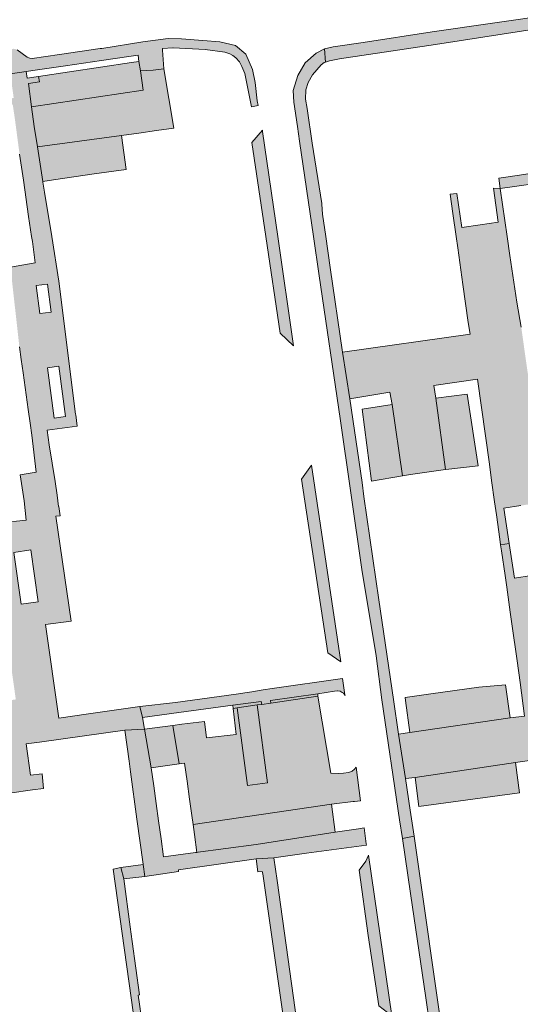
# Model space of a CAD drawing. Extents: x 97094 to 109644, y 463509 to 471969.
# Tile 216 of 256: x 103082 to 103168, y 468869 to 469037. Entities that reach past the tile are written whole.
import ezdxf

# ---------------------------------------------------------------- set-up
doc = ezdxf.new("R2010")
doc.units = 0
doc.layers.add('109 Onkruidbestrijding elementen', color=6, linetype='Continuous', lineweight=20, true_color=0xff00ff)

msp = doc.modelspace()

# ---------------------------------------------------------------- hatches: boundary and pattern name
at = {"layer": '109 Onkruidbestrijding elementen', "true_color": 0xff00ff}
for points in [[(103134.49, 469032.06), (103134.65, 469029.79), (103135.32, 469030), (103137.07, 469030.36), (103153.45, 469032.8), (103172.15, 469035.71), (103208.15, 469040.75), (103249.49, 469046.91), (103249.62, 469046.93), (103250.91, 469046.98), (103251.29, 469047), (103267.48, 469049.31), (103269.05, 469049.49), (103270.46, 469049.25), (103271.74, 469048.71), (103272.94, 469047.74), (103272.08, 469052.28), (103271.02, 469052.17), (103269.48, 469051.94), (103264.85, 469051.26), (103239.85, 469047.6), (103221.18, 469044.78), (103184.13, 469039.46), (103152.86, 469034.92), (103141.07, 469033.13), (103135.97, 469032.36), (103134.49, 469032.06)], [(103083.57, 469028.16), (103085.52, 469028.43), (103090.26, 469029.15), (103096.43, 469030.03), (103101.47, 469030.78), (103102.66, 469030.96), (103102.82, 469029.9), (103103.06, 469028.31), (103105.27, 469028.39), (103107.04, 469028.63), (103106.84, 469031.82), (103106.82, 469032.12), (103108.59, 469032.23), (103108.68, 469032.23), (103114.09, 469031.91), (103117.46, 469031.49), (103118.32, 469031.2), (103118.86, 469030.9), (103119.34, 469030.53), (103119.95, 469029.82), (103120.38, 469029), (103120.87, 469027.84), (103121.24, 469026.11), (103122.01, 469022.15), (103123.15, 469022.35), (103123, 469023.14), (103122.66, 469026.31), (103122.21, 469028.52), (103121.03, 469031.13), (103119.27, 469032.61), (103116.61, 469033.23), (103113.71, 469033.47), (103110.1, 469033.76), (103107.78, 469033.79), (103103.49, 469033.25), (103096.47, 469032.12), (103096.22, 469032.08), (103089.25, 469031.07), (103084.61, 469030.39), (103084.19, 469030.45), (103084.02, 469030.48), (103083.74, 469030.61), (103082.02, 469031.88), (103081.73, 469032), (103081.43, 469032.05), (103046.76, 469026.93), (103046.61, 469026.83), (103046.47, 469026.67), (103046.42, 469026.41), (103046.9, 469023.04), (103047.17, 469023.08), (103047.38, 469023.11), (103049.07, 469023.36), (103048.99, 469023.96), (103052.05, 469024.41), (103054.99, 469024.85), (103057.93, 469025.28), (103060.87, 469025.72), (103063.82, 469026.16), (103066.88, 469026.61), (103066.96, 469026.04), (103076.62, 469027.14), (103077.59, 469027.29), (103077.53, 469027.74), (103080.81, 469028.19), (103080.87, 469027.78), (103083.57, 469028.16)], [(103134.65, 469029.79), (103134.49, 469032.06), (103133.04, 469031.3), (103131.16, 469029.63), (103129.95, 469027.5), (103129.16, 469024.91), (103129.26, 469022.94), (103129.85, 469018.8), (103130.21, 469016.25), (103132.58, 469000), (103133.56, 468993.27), (103137.16, 468968.92), (103140.84, 468943.15), (103143.3, 468928.39), (103144.29, 468920.87), (103147.31, 468900.38), (103147.78, 468897.22), (103149.77, 468897.59), (103149.1, 468902.06), (103148.28, 468907.46), (103147.14, 468915.03), (103146.27, 468920.93), (103143.78, 468937.94), (103141.22, 468955.6), (103140.89, 468958), (103138.78, 468972.3), (103137.56, 468980.27), (103135.47, 468994.71), (103134.69, 469000), (103134.12, 469003.83), (103134.05, 469005.52), (103134.04, 469005.65), (103132.36, 469015.94), (103131.54, 469021.83), (103131.25, 469023.44), (103131.27, 469025.02), (103131.67, 469026.29), (103132.45, 469027.61), (103133.89, 469029.31), (103134.4, 469029.72), (103134.65, 469029.79)], [(103085.68, 469027.34), (103085.82, 469026.42), (103083.94, 469026.14), (103084.49, 469022.12), (103103.55, 469024.97), (103103.06, 469028.31), (103102.82, 469029.9), (103101.56, 469029.71), (103085.68, 469027.34)], [(103103.06, 469028.31), (103103.55, 469024.97), (103084.49, 469022.12), (103084.95, 469018.8), (103085.5, 469015.28), (103099.82, 469017.25), (103102.79, 469017.66), (103105.82, 469018.07), (103108.78, 469018.48), (103107.04, 469028.63), (103105.27, 469028.39), (103103.06, 469028.31)], [(103176.91, 469011.8), (103173.87, 469011.36), (103169.55, 469010.73), (103167.77, 469010.47), (103164.24, 469009.95), (103164.49, 469008.18), (103173.39, 469009.46), (103176.61, 469009.96), (103179.77, 469010.42), (103182.65, 469010.84), (103185.21, 469011.22), (103185.21, 469011.24), (103188.47, 469011.72), (103191.44, 469012.15), (103197.1, 469012.98), (103200.38, 469013.46), (103203.55, 469013.92), (103214.25, 469015.51), (103217.38, 469015.96), (103220.65, 469016.43), (103226.08, 469017.23), (103229.23, 469017.69), (103235.34, 469018.59), (103241.37, 469019.4), (103241.12, 469021.14), (103240.77, 469021.09), (103234.64, 469020.17), (103230.46, 469019.55), (103228.71, 469019.29), (103224.1, 469018.61), (103222.31, 469018.34), (103216.06, 469017.47), (103213.32, 469017.08), (103210.29, 469016.66), (103204.27, 469015.78), (103199.9, 469015.14), (103198.14, 469014.89), (103192.21, 469014.02), (103187.75, 469013.38), (103185.97, 469013.12), (103179.91, 469012.24), (103176.91, 469011.8)], [(103123.9, 469018.14), (103122.08, 469016.03), (103124.46, 469000), (103126.9, 468983.48), (103129.21, 468981.36), (103126.54, 469000), (103123.93, 469017.95), (103123.9, 469018.14)], [(103086.42, 469009.4), (103088.25, 469009.67), (103095.2, 469010.67), (103100.62, 469011.46), (103099.82, 469017.25), (103085.5, 469015.28), (103086.42, 469009.4)], [(103137.56, 468980.27), (103138.78, 468972.3), (103145.66, 468973.41), (103146.02, 468971.31), (103147.79, 468959.14), (103149.19, 468959.38), (103155.14, 468960.19), (103153.48, 468972.38), (103153.17, 468974.54), (103160.61, 468975.62), (103162.67, 468961.14), (103162.98, 468958.36), (103163.5, 468954.67), (103163.82, 468952.48), (103164.41, 468948.35), (103164.55, 468947.38), (103166, 468947.57), (103165.07, 468953.6), (103167.98, 468954.05), (103168.08, 468954.07), (103170.89, 468954.5), (103171.83, 468948.45), (103173.34, 468948.65), (103173.29, 468949.23), (103173.26, 468949.42), (103172.84, 468952.07), (103171.64, 468959.63), (103170.43, 468968.03), (103170, 468971.59), (103169.12, 468977.03), (103168.06, 468984.54), (103167.29, 468988.78), (103166.12, 468996.77), (103165.68, 469000), (103164.49, 469008.18), (103163.3, 469008.27), (103164.15, 469002.43), (103161.06, 469001.98), (103157.92, 469001.52), (103157.06, 469007.35), (103155.92, 469007.2), (103156.41, 469003.95), (103156.95, 469000), (103157.23, 468998.04), (103158.1, 468991.8), (103159.01, 468985.32), (103159.34, 468983.33), (103137.56, 468980.27)], [(103160.73, 468960.85), (103158.83, 468973.07), (103153.48, 468972.38), (103155.14, 468960.19), (103155.72, 468960.27), (103160.73, 468960.85)], [(103146.02, 468971.31), (103140.93, 468970.51), (103142.48, 468958.21), (103147.79, 468959.14), (103146.02, 468971.31)], [(103137.25, 468927.4), (103132.25, 468960.93), (103130.54, 468958.59), (103135.04, 468928.91), (103137.25, 468927.4)], [(103170.29, 468905.09), (103170.94, 468900.54), (103171.51, 468896.56), (103171.85, 468894.22), (103172.37, 468890.61), (103172.71, 468888.28), (103174.57, 468888.34), (103173.78, 468894.35), (103176.76, 468894.74), (103179.78, 468895.14), (103180.56, 468889.16), (103181.88, 468889.35), (103181.77, 468890.32), (103181.77, 468890.35), (103180.3, 468900.47), (103179.12, 468908.67), (103178.52, 468912.63), (103177.4, 468920.09), (103176.71, 468925.44), (103176.05, 468929.24), (103174.84, 468937.59), (103173.43, 468947.48), (103173.39, 468947.99), (103173.34, 468948.65), (103171.83, 468948.45), (103172.74, 468942.55), (103169.83, 468942.1), (103166.92, 468941.65), (103166, 468947.57), (103164.55, 468947.38), (103164.7, 468946.34), (103165.3, 468942.11), (103165.59, 468940.11), (103166.19, 468935.87), (103166.48, 468933.87), (103167.39, 468927.53), (103167.87, 468923.87), (103168.62, 468918.13), (103166.15, 468917.82), (103149.04, 468915.3), (103147.14, 468915.03), (103148.28, 468907.46), (103149.95, 468907.63), (103167.08, 468910.19), (103169.5, 468910.55), (103170.29, 468905.09)], [(103133.32, 468921.94), (103136.2, 468922.37), (103136.68, 468922.42), (103136.77, 468922.41), (103137.16, 468922.35), (103137.49, 468922.17), (103137.71, 468922.04), (103137.78, 468922), (103137.99, 468921.66), (103137.98, 468921.74), (103137.57, 468924.55), (103125.55, 468922.81), (103124.01, 468922.59), (103122.11, 468922.25), (103121.31, 468922.14), (103119.42, 468921.87), (103109.04, 468920.43), (103102.99, 468919.76), (103103.44, 468917.86), (103109.6, 468918.73), (103118.86, 468919.96), (103123.65, 468920.59), (103123.77, 468920.12), (103125.32, 468920.35), (103125.29, 468920.76), (103133.32, 468921.94)], [(103148.24, 468921.28), (103148.32, 468920.77), (103149.04, 468915.3), (103166.15, 468917.82), (103165.39, 468923.45), (103160.81, 468923.04), (103152.62, 468921.92), (103148.24, 468921.28)], [(103140.65, 468903.64), (103139.89, 468909.37), (103139.63, 468909.04), (103139.22, 468908.73), (103138.77, 468908.56), (103138.58, 468908.48), (103137.74, 468908.38), (103136.93, 468908.33), (103135.54, 468908.36), (103133.37, 468921.53), (103125.32, 468920.35), (103123.77, 468920.12), (103123, 468920.01), (103124.76, 468906.73), (103121.36, 468906.28), (103119.6, 468919.52), (103118.91, 468919.42), (103119.42, 468914.97), (103114.37, 468914.4), (103114.01, 468917.18), (103110.13, 468916.72), (103108.62, 468916.52), (103109.66, 468909.97), (103110.6, 468910.1), (103111.03, 468906.98), (103111.45, 468903.95), (103111.84, 468901.14), (103112.05, 468899.63), (103135.67, 468903.1), (103139.39, 468903.53), (103139.61, 468903.55), (103140.65, 468903.64)], [(103123.77, 468920.12), (103123.65, 468920.59), (103118.86, 468919.96), (103118.91, 468919.42), (103119.6, 468919.52), (103123, 468920.01), (103123.77, 468920.12)], [(103133.37, 468921.53), (103133.32, 468921.94), (103125.29, 468920.76), (103125.32, 468920.35), (103133.37, 468921.53)], [(103123, 468920.01), (103119.6, 468919.52), (103121.36, 468906.28), (103124.76, 468906.73), (103123, 468920.01)], [(103106.17, 468900.26), (103105.76, 468903.17), (103105.34, 468906.2), (103104.91, 468909.31), (103103.78, 468915.9), (103100.39, 468915.73), (103101.12, 468910.44), (103101.38, 468908.58), (103102.48, 468900.52), (103103.51, 468892.86), (103103.53, 468892.76), (103103.82, 468890.75), (103109.58, 468891.6), (103109.54, 468891.89), (103122.8, 468893.73), (103125.85, 468893.93), (103131.4, 468894.69), (103141.66, 468896.07), (103141.61, 468896.33), (103141.25, 468899.04), (103140.26, 468898.88), (103136.31, 468898.28), (103132.66, 468897.72), (103122.8, 468896.2), (103112.46, 468894.82), (103107.03, 468894.06), (103106.6, 468897.14), (103106.17, 468900.26)], [(103104.91, 468909.31), (103109.66, 468909.97), (103108.62, 468916.52), (103103.78, 468915.9), (103104.91, 468909.31)], [(103149.95, 468907.63), (103150.61, 468902.66), (103167.74, 468905.04), (103167.08, 468910.19), (103149.95, 468907.63)], [(103112.05, 468899.63), (103112.29, 468897.91), (103112.72, 468894.85), (103112.46, 468894.82), (103122.8, 468896.2), (103132.66, 468897.72), (103136.31, 468898.28), (103135.67, 468903.1), (103112.05, 468899.63)], [(103154.91, 468861.7), (103149.77, 468897.59), (103147.78, 468897.22), (103149.17, 468887.84), (103151.76, 468870.04), (103154.28, 468852.72), (103156.65, 468836.51), (103158.01, 468827.32), (103159.78, 468815.24), (103160.88, 468807.77), (103161.28, 468804.55), (103161.55, 468803.3), (103161.74, 468802.76), (103162.14, 468801.98), (103162.58, 468801.28), (103163.18, 468800.62), (103163.94, 468799.95), (103164.15, 468799.78), (103163.65, 468802.22), (103163.16, 468805.33), (103158.28, 468838.86), (103157.6, 468840.47), (103157.03, 468844.76), (103157.51, 468844.84), (103155.86, 468856.37), (103154.91, 468861.7)], [(103127.44, 468844.64), (103128.86, 468834.84), (103126.7, 468834.36), (103128.64, 468820.77), (103132.12, 468796.67), (103134.34, 468797), (103129.82, 468828.87), (103131.96, 468834.61), (103130.78, 468845.51), (103133.24, 468846), (103132.92, 468848.34), (103132.22, 468848.31), (103126.39, 468890.04), (103126.12, 468891.98), (103125.85, 468893.93), (103122.8, 468893.73), (103123.11, 468891.5), (103123.82, 468891.56), (103123.95, 468891.19), (103126.33, 468874.45), (103129.06, 468855.31), (103129.45, 468852.91), (103128.44, 468852.73), (103128.75, 468850.48), (103129.18, 468847.57), (103127.05, 468847.26), (103127.44, 468844.64)], [(103141.97, 468894.36), (103141.52, 468893.32), (103140.39, 468891.82), (103141.95, 468880.67), (103143.76, 468868.66), (103145.99, 468866.96), (103141.97, 468894.36)], [(103099.7, 468892.29), (103098.43, 468891.96), (103103.01, 468859.04), (103103.15, 468858.04), (103103.7, 468853.44), (103105.09, 468853.64), (103104.55, 468858.16), (103104.57, 468858.38), (103104.42, 468858.36), (103104.16, 468860.42), (103103.19, 468866.9), (103102.91, 468868.91), (103102.69, 468870.49), (103102.92, 468870.52), (103101.68, 468879.62), (103101.33, 468882.12), (103101.34, 468882.12), (103100.26, 468890.33), (103099.7, 468892.29)], [(103099.7, 468892.29), (103100.26, 468890.33), (103103.82, 468890.75), (103103.53, 468892.76), (103099.7, 468892.29)]]:
    msp.add_hatch(color=6, dxfattribs=at).paths.add_polyline_path(points)
h = msp.add_hatch(color=6, dxfattribs=at)
h.paths.add_polyline_path([(103102.99, 468919.76), (103094.19, 468918.51), (103089.17, 468917.77), (103086.87, 468933.73), (103091.27, 468934.31), (103088.63, 468952.23), (103089.38, 468952.3), (103089.13, 468953.9), (103089.11, 468953.9), (103088.83, 468955.82), (103088.5, 468958.17), (103087.48, 468964.44), (103087.13, 468966.91), (103092.28, 468967.64), (103092.02, 468969.53), (103092, 468969.64), (103089.13, 468992.36), (103087.92, 469000), (103086.71, 469007.59), (103086.44, 469009.29), (103086.42, 469009.4), (103085.5, 469015.28), (103084.95, 469018.8), (103084.49, 469022.12), (103083.94, 469026.14), (103085.82, 469026.42), (103085.68, 469027.34), (103083.74, 469027.05), (103083.57, 469028.16), (103080.87, 469027.78), (103081.44, 469023.65), (103081, 469023.59), (103081.2, 469022.47), (103081.28, 469022.49), (103081.61, 469020.3), (103082.44, 469014.05), (103082.78, 469011.81), (103083.1, 469009.63), (103083.99, 469003.39), (103084.33, 469001.15), (103084.5, 469000), (103084.63, 468999.12), (103085.1, 468995.51), (103080.89, 468994.75), (103082.41, 468981.15), (103082.73, 468978.99), (103083.06, 468976.72), (103083.91, 468970.47), (103084.26, 468968.11), (103084.55, 468966.1), (103085.27, 468959.78), (103082.55, 468959.31), (103082.88, 468957.09), (103083.21, 468954.89), (103083.57, 468951.54), (103079.17, 468951.13), (103077.62, 468950.9), (103077.92, 468948.86), (103077.93, 468948.79), (103078.29, 468946), (103078.72, 468942.58), (103079.06, 468940.3), (103079.38, 468938.16), (103080.23, 468931.81), (103080.56, 468929.65), (103080.87, 468927.54), (103081.8, 468920.96), (103078.79, 468920.53), (103079.11, 468918.43), (103079.43, 468916.26), (103080.14, 468913), (103075.43, 468912.29), (103068.95, 468911.31), (103069.13, 468910.1), (103069.15, 468909.97), (103070.59, 468899.37), (103070.78, 468898.04), (103070.92, 468897.02), (103072.41, 468886.42), (103075.63, 468887.35), (103078.63, 468887.75), (103078.57, 468888.15), (103078.26, 468890.3), (103077.43, 468896.7), (103077.32, 468896.69), (103077.02, 468898.73), (103076.71, 468900.91), (103076.24, 468904.29), (103080.71, 468904.92), (103080.7, 468904.95), (103084.63, 468905.51), (103086.51, 468905.78), (103086.3, 468908.28), (103084.29, 468908.03), (103083.58, 468913.38), (103085.83, 468913.67), (103100.39, 468915.73), (103103.78, 468915.9), (103103.44, 468917.86), (103102.99, 468919.76)])
h.paths.add_polyline_path([(103087.21, 468991.87), (103087.82, 468987.1), (103085.9, 468986.85), (103085.29, 468991.63), (103087.21, 468991.87)])
h.paths.add_polyline_path([(103082.7, 468937.21), (103081.46, 468946.07), (103084.38, 468946.48), (103085.61, 468937.62), (103082.7, 468937.21)])
h.paths.add_polyline_path([(103089.12, 468977.85), (103090.29, 468969.27), (103088.37, 468969), (103087.19, 468977.58), (103089.12, 468977.85)])

# ---------------------------------------------------------------- linework, layer by layer
at = {"layer": '109 Onkruidbestrijding elementen', "color": 3, "true_color": 0x00ff00}
for points in [[(103184.13, 469039.46), (103152.86, 469034.92), (103141.07, 469033.13), (103135.97, 469032.36), (103134.49, 469032.06), (103134.49, 469032.06), (103134.65, 469029.79), (103135.32, 469030), (103137.07, 469030.36), (103153.45, 469032.8), (103172.15, 469035.71), (103208.15, 469040.75)], [(103080.87, 469027.78), (103083.57, 469028.16), (103083.57, 469028.16), (103085.52, 469028.43), (103090.26, 469029.15), (103096.43, 469030.03), (103101.47, 469030.78), (103102.66, 469030.96), (103102.82, 469029.9), (103103.06, 469028.31), (103105.27, 469028.39), (103107.04, 469028.63), (103106.84, 469031.82), (103106.82, 469032.12), (103108.59, 469032.23), (103108.68, 469032.23), (103114.09, 469031.91), (103117.46, 469031.49), (103118.32, 469031.2), (103118.86, 469030.9), (103119.34, 469030.53), (103119.95, 469029.82), (103120.38, 469029), (103120.87, 469027.84), (103121.24, 469026.11), (103122.01, 469022.15), (103123.15, 469022.35), (103123, 469023.14), (103122.66, 469026.31), (103122.21, 469028.52), (103121.03, 469031.13), (103119.27, 469032.61), (103116.61, 469033.23), (103113.71, 469033.47), (103110.1, 469033.76), (103107.78, 469033.79), (103103.49, 469033.25), (103096.47, 469032.12), (103096.22, 469032.08), (103089.25, 469031.07), (103084.61, 469030.39), (103084.19, 469030.45), (103084.02, 469030.48), (103083.74, 469030.61), (103082.02, 469031.88)], [(103080.7, 468904.95), (103084.63, 468905.51), (103086.51, 468905.78), (103086.3, 468908.28), (103084.29, 468908.03), (103083.58, 468913.38), (103085.83, 468913.67), (103100.39, 468915.73), (103103.78, 468915.9), (103103.44, 468917.86), (103102.99, 468919.76), (103102.99, 468919.76), (103094.19, 468918.51), (103089.17, 468917.77), (103086.87, 468933.73), (103091.27, 468934.31), (103088.63, 468952.23), (103089.38, 468952.3), (103089.13, 468953.9), (103089.11, 468953.9), (103088.83, 468955.82), (103088.5, 468958.17), (103087.48, 468964.44), (103087.13, 468966.91), (103092.28, 468967.64), (103092.02, 468969.53), (103092, 468969.64), (103089.13, 468992.36), (103087.92, 469000), (103086.71, 469007.59), (103086.44, 469009.29), (103086.42, 469009.4), (103085.5, 469015.28), (103084.95, 469018.8), (103084.49, 469022.12), (103083.94, 469026.14), (103085.82, 469026.42), (103085.68, 469027.34), (103083.74, 469027.05), (103083.57, 469028.16), (103080.87, 469027.78)], [(103082.44, 469014.05), (103082.78, 469011.81), (103083.1, 469009.63), (103083.99, 469003.39), (103084.33, 469001.15), (103084.5, 469000), (103084.63, 468999.12), (103085.1, 468995.51), (103080.89, 468994.75)], [(103169.55, 469010.73), (103167.77, 469010.47), (103164.24, 469009.95), (103164.49, 469008.18), (103173.39, 469009.46)], [(103168.06, 468984.54), (103167.29, 468988.78), (103166.12, 468996.77), (103165.68, 469000), (103164.49, 469008.18), (103163.3, 469008.27), (103164.15, 469002.43), (103161.06, 469001.98), (103157.92, 469001.52), (103157.06, 469007.35), (103155.92, 469007.2), (103156.41, 469003.95), (103156.95, 469000), (103157.23, 468998.04), (103158.1, 468991.8), (103159.01, 468985.32), (103159.34, 468983.33), (103137.56, 468980.27), (103137.56, 468980.27), (103138.78, 468972.3), (103145.66, 468973.41), (103146.02, 468971.31), (103147.79, 468959.14), (103149.19, 468959.38), (103155.14, 468960.19), (103153.48, 468972.38), (103153.17, 468974.54), (103160.61, 468975.62), (103162.67, 468961.14), (103162.98, 468958.36), (103163.5, 468954.67), (103163.82, 468952.48), (103164.41, 468948.35), (103164.55, 468947.38), (103166, 468947.57), (103165.07, 468953.6), (103167.98, 468954.05)], [(103082.41, 468981.15), (103082.73, 468978.99), (103083.06, 468976.72), (103083.91, 468970.47), (103084.26, 468968.11), (103084.55, 468966.1), (103085.27, 468959.78), (103082.55, 468959.31), (103082.88, 468957.09), (103083.21, 468954.89), (103083.57, 468951.54), (103079.17, 468951.13)], [(103169.83, 468942.1), (103166.92, 468941.65), (103166, 468947.57), (103164.55, 468947.38), (103164.7, 468946.34), (103165.3, 468942.11), (103165.59, 468940.11), (103166.19, 468935.87), (103166.48, 468933.87), (103167.39, 468927.53), (103167.87, 468923.87), (103168.62, 468918.13), (103166.15, 468917.82), (103149.04, 468915.3), (103147.14, 468915.03), (103148.28, 468907.46), (103149.95, 468907.63), (103167.08, 468910.19), (103169.5, 468910.55)], [(103154.91, 468861.7), (103149.77, 468897.59), (103147.78, 468897.22), (103149.17, 468887.84), (103151.76, 468870.04), (103154.28, 468852.72)], [(103132.22, 468848.31), (103126.39, 468890.04), (103126.12, 468891.98), (103125.85, 468893.93), (103122.8, 468893.73), (103123.11, 468891.5), (103123.82, 468891.56), (103123.95, 468891.19), (103126.33, 468874.45), (103129.06, 468855.31)]]:
    msp.add_lwpolyline(points, dxfattribs=at)
for points in [[(103134.65, 469029.79), (103134.49, 469032.06), (103133.04, 469031.3), (103131.16, 469029.63), (103129.95, 469027.5), (103129.16, 469024.91), (103129.26, 469022.94), (103129.85, 469018.8), (103130.21, 469016.25), (103132.58, 469000), (103133.56, 468993.27), (103137.16, 468968.92), (103140.84, 468943.15), (103143.3, 468928.39), (103144.29, 468920.87), (103147.31, 468900.38), (103147.78, 468897.22), (103149.77, 468897.59), (103149.1, 468902.06), (103148.28, 468907.46), (103147.14, 468915.03), (103146.27, 468920.93), (103143.78, 468937.94), (103141.22, 468955.6), (103140.89, 468958), (103138.78, 468972.3), (103137.56, 468980.27), (103135.47, 468994.71), (103134.69, 469000), (103134.12, 469003.83), (103134.05, 469005.52), (103134.04, 469005.65), (103132.36, 469015.94), (103131.54, 469021.83), (103131.25, 469023.44), (103131.27, 469025.02), (103131.67, 469026.29), (103132.45, 469027.61), (103133.89, 469029.31), (103134.4, 469029.72), (103134.65, 469029.79)], [(103085.68, 469027.34), (103085.82, 469026.42), (103083.94, 469026.14), (103084.49, 469022.12), (103103.55, 469024.97), (103103.06, 469028.31), (103102.82, 469029.9), (103101.56, 469029.71), (103085.68, 469027.34)], [(103103.06, 469028.31), (103103.55, 469024.97), (103084.49, 469022.12), (103084.95, 469018.8), (103085.5, 469015.28), (103099.82, 469017.25), (103102.79, 469017.66), (103105.82, 469018.07), (103108.78, 469018.48), (103107.04, 469028.63), (103105.27, 469028.39), (103103.06, 469028.31)], [(103123.9, 469018.14), (103122.08, 469016.03), (103124.46, 469000), (103126.9, 468983.48), (103129.21, 468981.36), (103126.54, 469000), (103123.93, 469017.95), (103123.9, 469018.14)], [(103086.42, 469009.4), (103088.25, 469009.67), (103095.2, 469010.67), (103100.62, 469011.46), (103099.82, 469017.25), (103085.5, 469015.28), (103086.42, 469009.4)], [(103087.21, 468991.87), (103087.82, 468987.1), (103085.9, 468986.85), (103085.29, 468991.63), (103087.21, 468991.87)], [(103089.12, 468977.85), (103090.29, 468969.27), (103088.37, 468969), (103087.19, 468977.58), (103089.12, 468977.85)], [(103160.73, 468960.85), (103158.83, 468973.07), (103153.48, 468972.38), (103155.14, 468960.19), (103155.72, 468960.27), (103160.73, 468960.85)], [(103146.02, 468971.31), (103140.93, 468970.51), (103142.48, 468958.21), (103147.79, 468959.14), (103146.02, 468971.31)], [(103137.25, 468927.4), (103132.25, 468960.93), (103130.54, 468958.59), (103135.04, 468928.91), (103137.25, 468927.4)], [(103082.7, 468937.21), (103081.46, 468946.07), (103084.38, 468946.48), (103085.61, 468937.62), (103082.7, 468937.21)], [(103133.32, 468921.94), (103136.2, 468922.37), (103136.68, 468922.42), (103136.77, 468922.41), (103137.16, 468922.35), (103137.49, 468922.17), (103137.71, 468922.04), (103137.78, 468922), (103137.99, 468921.66), (103137.98, 468921.74), (103137.57, 468924.55), (103125.55, 468922.81), (103124.01, 468922.59), (103122.11, 468922.25), (103121.31, 468922.14), (103119.42, 468921.87), (103109.04, 468920.43), (103102.99, 468919.76), (103103.44, 468917.86), (103109.6, 468918.73), (103118.86, 468919.96), (103123.65, 468920.59), (103123.77, 468920.12), (103125.32, 468920.35), (103125.29, 468920.76), (103133.32, 468921.94)], [(103148.24, 468921.28), (103148.32, 468920.77), (103149.04, 468915.3), (103166.15, 468917.82), (103165.39, 468923.45), (103160.81, 468923.04), (103152.62, 468921.92), (103148.24, 468921.28)], [(103140.65, 468903.64), (103139.89, 468909.37), (103139.63, 468909.04), (103139.22, 468908.73), (103138.77, 468908.56), (103138.58, 468908.48), (103137.74, 468908.38), (103136.93, 468908.33), (103135.54, 468908.36), (103133.37, 468921.53), (103125.32, 468920.35), (103123.77, 468920.12), (103123, 468920.01), (103124.76, 468906.73), (103121.36, 468906.28), (103119.6, 468919.52), (103118.91, 468919.42), (103119.42, 468914.97), (103114.37, 468914.4), (103114.01, 468917.18), (103110.13, 468916.72), (103108.62, 468916.52), (103109.66, 468909.97), (103110.6, 468910.1), (103111.03, 468906.98), (103111.45, 468903.95), (103111.84, 468901.14), (103112.05, 468899.63), (103135.67, 468903.1), (103139.39, 468903.53), (103139.61, 468903.55), (103140.65, 468903.64)], [(103123.77, 468920.12), (103123.65, 468920.59), (103118.86, 468919.96), (103118.91, 468919.42), (103119.6, 468919.52), (103123, 468920.01), (103123.77, 468920.12)], [(103133.37, 468921.53), (103133.32, 468921.94), (103125.29, 468920.76), (103125.32, 468920.35), (103133.37, 468921.53)], [(103123, 468920.01), (103119.6, 468919.52), (103121.36, 468906.28), (103124.76, 468906.73), (103123, 468920.01)], [(103106.17, 468900.26), (103105.76, 468903.17), (103105.34, 468906.2), (103104.91, 468909.31), (103103.78, 468915.9), (103100.39, 468915.73), (103101.12, 468910.44), (103101.38, 468908.58), (103102.48, 468900.52), (103103.51, 468892.86), (103103.53, 468892.76), (103103.82, 468890.75), (103109.58, 468891.6), (103109.54, 468891.89), (103122.8, 468893.73), (103125.85, 468893.93), (103131.4, 468894.69), (103141.66, 468896.07), (103141.61, 468896.33), (103141.25, 468899.04), (103140.26, 468898.88), (103136.31, 468898.28), (103132.66, 468897.72), (103122.8, 468896.2), (103112.46, 468894.82), (103107.03, 468894.06), (103106.6, 468897.14), (103106.17, 468900.26)], [(103104.91, 468909.31), (103109.66, 468909.97), (103108.62, 468916.52), (103103.78, 468915.9), (103104.91, 468909.31)], [(103149.95, 468907.63), (103150.61, 468902.66), (103167.74, 468905.04), (103167.08, 468910.19), (103149.95, 468907.63)], [(103112.05, 468899.63), (103112.29, 468897.91), (103112.72, 468894.85), (103112.46, 468894.82), (103122.8, 468896.2), (103132.66, 468897.72), (103136.31, 468898.28), (103135.67, 468903.1), (103112.05, 468899.63)], [(103141.97, 468894.36), (103141.52, 468893.32), (103140.39, 468891.82), (103141.95, 468880.67), (103143.76, 468868.66), (103145.99, 468866.96), (103141.97, 468894.36)], [(103099.7, 468892.29), (103098.43, 468891.96), (103103.01, 468859.04), (103103.15, 468858.04), (103103.7, 468853.44), (103105.09, 468853.64), (103104.55, 468858.16), (103104.57, 468858.38), (103104.42, 468858.36), (103104.16, 468860.42), (103103.19, 468866.9), (103102.91, 468868.91), (103102.69, 468870.49), (103102.92, 468870.52), (103101.68, 468879.62), (103101.33, 468882.12), (103101.34, 468882.12), (103100.26, 468890.33), (103099.7, 468892.29)], [(103099.7, 468892.29), (103100.26, 468890.33), (103103.82, 468890.75), (103103.53, 468892.76), (103099.7, 468892.29)]]:
    msp.add_lwpolyline(points, close=True, dxfattribs=at)

doc.saveas('drawing.dxf')
